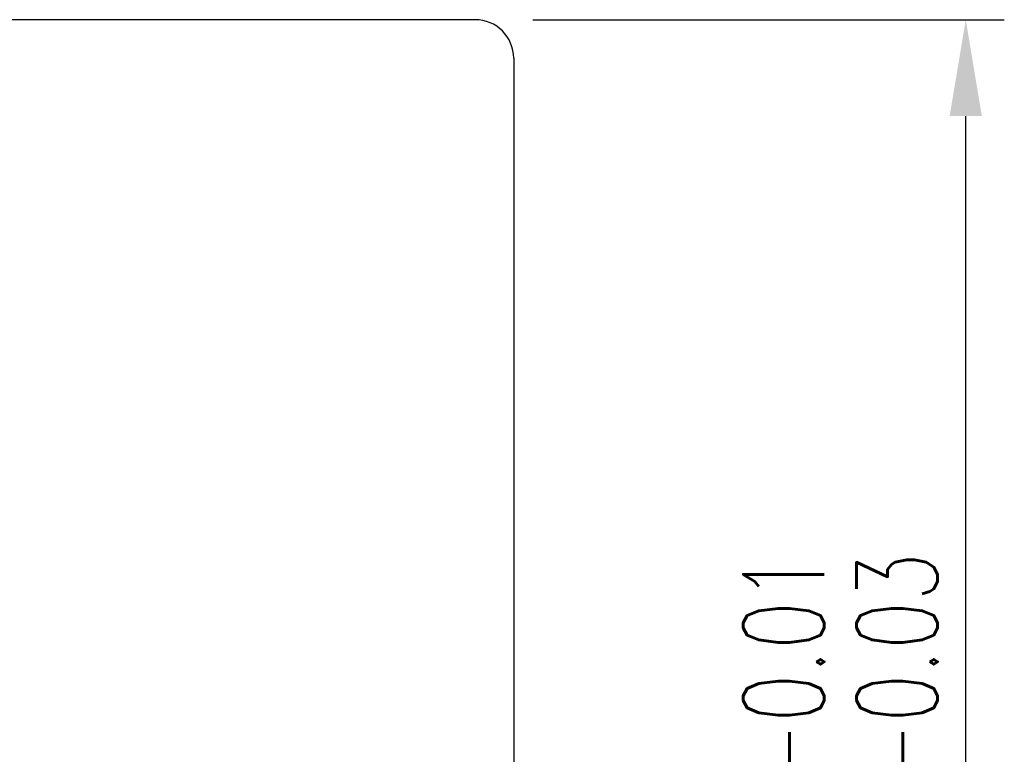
# Model space of a CAD drawing. Header units: millimetres. Extents: x -296 to -108, y 164 to 283.
# Tile 47 of 47: x -134 to -108, y 233 to 253. Entities that reach past the tile are written whole.
import ezdxf

# ---------------------------------------------------------------- set-up
doc = ezdxf.new("R2010")
doc.units = ezdxf.units.MM
doc.header["$LTSCALE"] = 0.1
doc.layers.get('Defpoints').update_dxf_attribs({"linetype": 'CONTINUOUS'})
doc.layers.add('CHA', color=7, linetype='CONTINUOUS')
doc.layers.add('OUT', color=3, linetype='CONTINUOUS')
doc.styles.add('DIM-7', font='SIMPLEX.shx', dxfattribs={"width": 0.7, "bigfont": 'chineset.shx'})
doc.dimstyles.new('CNS', dxfattribs={"dimtxt": 3.5, "dimasz": 2.5, "dimexe": 1, "dimexo": 1.5, "dimgap": 0.09, "dimtad": 0, "dimdsep": 46, "dimtxsty": 'DIM-7', "dimcen": 0.09, "dimclrd": 1, "dimclre": 1, "dimclrt": 4, "dimadec": 0, "dimazin": 0, "dimtfac": 1, "dimtix": 1, "dimtmove": 2, "dimatfit": 3, "dimfxl": 0, "dimtvp": 0.971429, "dimtolj": 1, "dimarcsym": 0})

# ---------------------------------------------------------------- blocks, each defined once
blk = doc.blocks.new('*D16')
at = {"layer": 'CHA', "lineweight": -2, "transparency": 16777216}
for p, q in [((-120.456, 252.504), (-108.229, 252.504)), ((-109.229, 215.004), (-109.229, 250.004)), ((-120.456, 212.504), (-108.229, 212.504))]:
    blk.add_line(p, q, dxfattribs=at)
at = {"layer": 'CHA', "transparency": 16777216}
for points in [[(-109.646, 250.004), (-108.812, 250.004), (-109.229, 252.504)], [(-109.646, 215.004), (-108.812, 215.004), (-109.229, 212.504)]]:
    blk.add_solid(points, dxfattribs=at)
at = {"layer": 'Defpoints', "color": 0, "transparency": 16777216}
for p in [(-121.956, 252.504), (-109.229, 252.504), (-121.956, 212.504)]:
    blk.add_point(p, dxfattribs=at)
at = {"layer": 'CHA', "transparency": 16777216, "insert": (-112.479, 232.504), "char_height": 3.5, "attachment_point": 5, "rotation": 90, "style": 'DIM-7'}
blk.add_mtext('\\A1;%%C40{\\H2.1;\\S-0.01^ -0.03;}', dxfattribs=at)

msp = doc.modelspace()

# ---------------------------------------------------------------- linework, layer by layer
at = {"layer": 'OUT', "color": 7, "linetype": 'Continuous'}
for p, q in [((-121.956, 252.504), (-161.956, 252.504)), ((-120.956, 251.504), (-120.956, 213.504))]:
    msp.add_line(p, q, dxfattribs=at)
msp.add_arc((-121.956, 251.504), 1, 0, 90, dxfattribs=at)

# ---------------------------------------------------------------- dimensions: what is measured, and where the dimension line sits
at = {"layer": 'CHA', "color": 7}
dim = msp.add_linear_dim(base=(-109.229, 252.504), p1=(-121.956, 212.504), p2=(-121.956, 252.504), angle=90, text='%%C<>', dimstyle='CNS', override={"dimgap": 0.8, "dimtad": 1, "dimclrd": 256, "dimclre": 256, "dimclrt": 256, "dimadec": 2, "dimazin": 2, "dimtol": 1, "dimlim": 0, "dimtp": -0.01, "dimtm": 0.03, "dimtfac": 0.6, "dimtmove": 1, "dimatfit": 0}, dxfattribs=at)
dim.commit()
dim.dimension.update_dxf_attribs({"geometry": '*D16', "text_midpoint": (-112.479, 232.504)})

doc.saveas('drawing.dxf')
